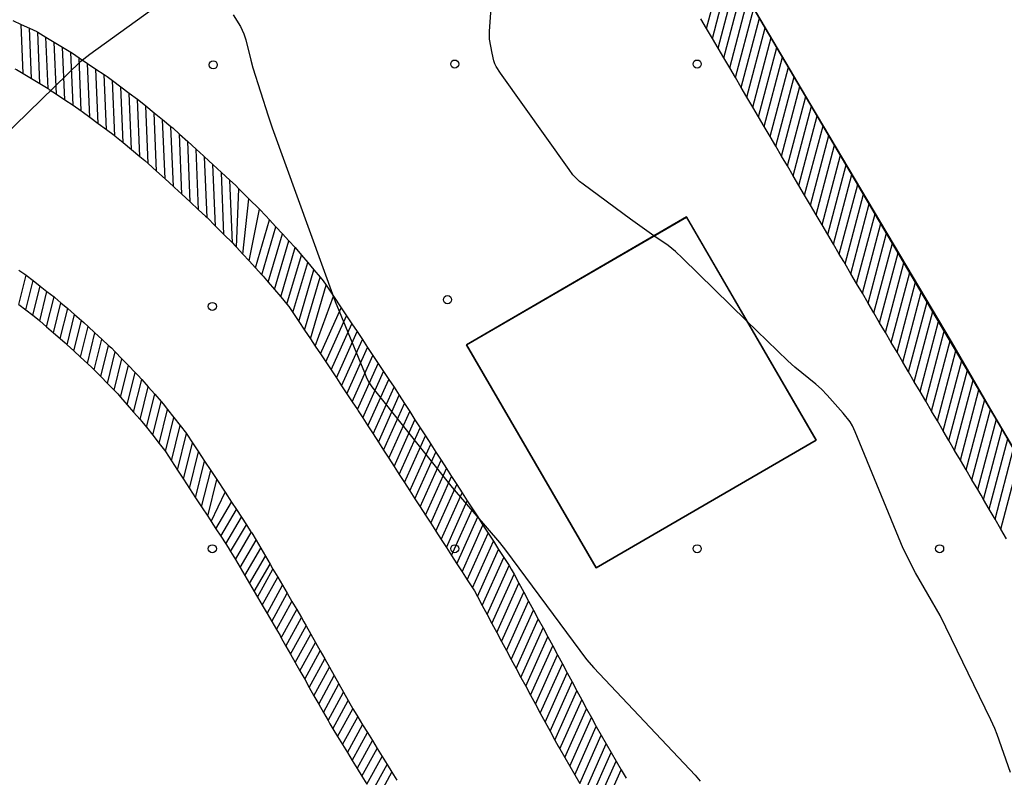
# Model space of a CAD drawing. Extents: x 0 to 85000, y -1 to 75000.
# Tile 23 of 147: x 39624 to 39746, y 61071 to 61164. Entities that reach past the tile are written whole.
import ezdxf

# ---------------------------------------------------------------- set-up
doc = ezdxf.new("R2010")
doc.units = 0
doc.header["$MEASUREMENT"] = 0
doc.header["$PDMODE"] = 33
doc.header["$PDSIZE"] = -3
for name, color, linetype in [('BOS3D_ACTIVE_POLY_CLIP', 227, 'CONTINUOUS'), ('BOS3D_PAVEMENT_MARKINGS_LI', 15, 'CONTINUOUS'), ('CONTOUR_CLIP', 120, 'CONTINUOUS'), ('DTM_INFOTECHBREAKS_CLIP', 4, 'CONTINUOUS'), ('DTM_POINT', 158, 'CONTINUOUS'), ('PARKING_CLIP', 78, 'CONTINUOUS')]:
    doc.layers.add(name, color=color, linetype=linetype)

msp = doc.modelspace()

# ---------------------------------------------------------------- linework, layer by layer
at = {"layer": 'BOS3D_ACTIVE_POLY_CLIP'}
for points, elevation in [([(39677.3, 61330.33), (39743.56, 61218.06), (39750.19, 61221.97), (39808.03, 61123.97), (39815.51, 61111.3), (39805.4, 61105.34), (39794.97, 61099.18), (39821.1, 61054.9), (39835.66, 61030.25), (39822.22, 61022.32), (39805.56, 61012.49), (39709.35, 61175.52), (39710.03, 61175.92), (39708.7, 61178.17), (39708.2, 61177.87), (39633.48, 61304.47), (39644.29, 61310.85)], 33), ([(39722.8, 61112.34), (39695.58, 61096.53), (39679.53, 61124.15), (39706.75, 61139.95)], 31)]:
    msp.add_lwpolyline(points, close=True, dxfattribs=dict(at, elevation=elevation))
at = {"layer": 'BOS3D_PAVEMENT_MARKINGS_LI'}
for p, q in [((39709.25, 61163.28), (39711.51, 61171.85)), ((39709.97, 61162.06), (39712.23, 61170.64)), ((39710.68, 61160.85), (39712.94, 61169.42)), ((39711.4, 61159.64), (39713.66, 61168.21)), ((39712.11, 61158.42), (39714.37, 61167)), ((39712.82, 61157.21), (39715.09, 61165.79)), ((39623.42, 61164.27), (39624.44, 61163.8)), ((39709.25, 61163.28), (39708.54, 61164.49)), ((39713.54, 61156), (39715.8, 61164.58)), ((39624.44, 61163.8), (39625.46, 61163.32)), ((39624.69, 61157.71), (39624.44, 61163.8)), ((39625.71, 61157.09), (39625.46, 61163.32)), ((39626.48, 61162.83), (39627.5, 61162.21)), ((39626.74, 61156.47), (39626.48, 61162.83)), ((39709.97, 61162.06), (39709.25, 61163.28)), ((39714.25, 61154.78), (39716.52, 61163.37)), ((39627.5, 61162.21), (39628.53, 61161.59)), ((39627.77, 61155.85), (39627.5, 61162.21)), ((39628.53, 61161.59), (39629.56, 61160.96)), ((39628.8, 61155.16), (39628.53, 61161.59)), ((39710.68, 61160.85), (39709.97, 61162.06)), ((39714.97, 61153.57), (39717.23, 61162.16)), ((39629.56, 61160.96), (39630.58, 61160.34)), ((39629.83, 61154.47), (39629.56, 61160.96)), ((39630.86, 61153.78), (39630.58, 61160.34)), ((39711.4, 61159.64), (39710.68, 61160.85)), ((39715.68, 61152.35), (39717.95, 61160.95)), ((39631.61, 61159.66), (39632.64, 61158.97)), ((39631.88, 61153.08), (39631.61, 61159.66)), ((39712.11, 61158.42), (39711.4, 61159.64)), ((39716.39, 61151.14), (39718.66, 61159.74)), ((39632.64, 61158.97), (39633.67, 61158.27)), ((39632.92, 61152.32), (39632.64, 61158.97)), ((39633.67, 61158.27), (39634.7, 61157.58)), ((39633.95, 61151.55), (39633.67, 61158.27)), ((39712.82, 61157.21), (39712.11, 61158.42)), ((39717.11, 61149.93), (39719.38, 61158.52)), ((39624.69, 61157.71), (39625.71, 61157.09)), ((39625.71, 61157.09), (39626.74, 61156.47)), ((39634.98, 61150.78), (39634.7, 61157.58)), ((39635.73, 61156.84), (39636.77, 61156.07)), ((39636.02, 61150.01), (39635.73, 61156.84)), ((39713.54, 61156), (39712.82, 61157.21)), ((39717.82, 61148.71), (39720.09, 61157.31)), ((39626.74, 61156.47), (39627.77, 61155.85)), ((39636.77, 61156.07), (39637.8, 61155.3)), ((39637.05, 61149.16), (39636.77, 61156.07)), ((39714.25, 61154.78), (39713.54, 61156)), ((39718.54, 61147.5), (39720.81, 61156.1)), ((39628.8, 61155.16), (39629.83, 61154.47)), ((39629.83, 61154.47), (39630.86, 61153.78)), ((39637.8, 61155.3), (39638.83, 61154.53)), ((39638.09, 61148.3), (39637.8, 61155.3)), ((39639.12, 61147.45), (39638.83, 61154.53)), ((39714.97, 61153.57), (39714.25, 61154.78)), ((39719.25, 61146.29), (39721.52, 61154.89)), ((39630.86, 61153.78), (39631.88, 61153.08)), ((39639.87, 61153.71), (39640.9, 61152.86)), ((39640.16, 61146.57), (39639.87, 61153.71)), ((39715.68, 61152.35), (39714.97, 61153.57)), ((39719.96, 61145.07), (39722.24, 61153.68)), ((39632.92, 61152.32), (39633.95, 61151.55)), ((39640.9, 61152.86), (39641.94, 61152.01)), ((39641.2, 61145.63), (39640.9, 61152.86)), ((39641.94, 61152.01), (39642.97, 61151.16)), ((39642.24, 61144.69), (39641.94, 61152.01)), ((39716.39, 61151.14), (39715.68, 61152.35)), ((39720.68, 61143.86), (39722.95, 61152.47)), ((39633.95, 61151.55), (39634.98, 61150.78)), ((39643.28, 61143.75), (39642.97, 61151.16)), ((39717.11, 61149.93), (39716.39, 61151.14)), ((39721.39, 61142.65), (39723.66, 61151.26)), ((39636.02, 61150.01), (39637.05, 61149.16)), ((39644.01, 61150.23), (39645.05, 61149.29)), ((39644.32, 61142.79), (39644.01, 61150.23)), ((39717.82, 61148.71), (39717.11, 61149.93)), ((39722.11, 61141.43), (39724.38, 61150.05)), ((39637.05, 61149.16), (39638.09, 61148.3)), ((39638.09, 61148.3), (39639.12, 61147.45)), ((39645.05, 61149.29), (39646.09, 61148.35)), ((39645.36, 61141.82), (39645.05, 61149.29)), ((39646.4, 61140.86), (39646.09, 61148.35)), ((39718.54, 61147.5), (39717.82, 61148.71)), ((39722.82, 61140.22), (39725.09, 61148.84)), ((39647.13, 61147.41), (39648.17, 61146.45)), ((39647.44, 61139.88), (39647.13, 61147.41)), ((39719.25, 61146.29), (39718.54, 61147.5)), ((39723.54, 61139), (39725.81, 61147.63)), ((39640.16, 61146.57), (39641.2, 61145.63)), ((39648.17, 61146.45), (39649.21, 61145.48)), ((39648.49, 61138.83), (39648.17, 61146.45)), ((39719.96, 61145.07), (39719.25, 61146.29)), ((39724.25, 61137.79), (39726.52, 61146.41)), ((39641.2, 61145.63), (39642.24, 61144.69)), ((39642.24, 61144.69), (39643.28, 61143.75)), ((39649.21, 61145.48), (39650.25, 61144.52)), ((39649.53, 61137.78), (39649.21, 61145.48)), ((39650.58, 61136.74), (39650.25, 61144.52)), ((39720.68, 61143.86), (39719.96, 61145.07)), ((39724.96, 61136.58), (39727.24, 61145.2)), ((39651.07, 61136.23), (39651.38, 61143.44)), ((39651.38, 61143.44), (39652.61, 61142.21)), ((39721.39, 61142.65), (39720.68, 61143.86)), ((39725.68, 61135.36), (39727.95, 61143.99)), ((39644.32, 61142.79), (39645.36, 61141.82)), ((39651.86, 61135.37), (39652.61, 61142.21)), ((39652.61, 61142.21), (39653.91, 61140.91)), ((39722.11, 61141.43), (39721.39, 61142.65)), ((39726.39, 61134.15), (39728.67, 61142.78)), ((39645.36, 61141.82), (39646.4, 61140.86)), ((39652.65, 61134.51), (39653.91, 61140.91)), ((39722.82, 61140.22), (39722.11, 61141.43)), ((39727.11, 61132.93), (39729.38, 61141.57)), ((39647.44, 61139.88), (39648.49, 61138.83)), ((39653.44, 61133.65), (39655.18, 61139.59)), ((39655.18, 61139.59), (39655.97, 61138.73)), ((39723.54, 61139), (39722.82, 61140.22)), ((39727.82, 61131.72), (39730.1, 61140.36)), ((39648.49, 61138.83), (39649.53, 61137.78)), ((39654.23, 61132.79), (39655.97, 61138.73)), ((39655.97, 61138.73), (39656.76, 61137.87)), ((39724.25, 61137.79), (39723.54, 61139)), ((39728.53, 61130.51), (39730.81, 61139.15)), ((39649.53, 61137.78), (39650.58, 61136.74)), ((39655, 61131.89), (39656.76, 61137.87)), ((39656.76, 61137.87), (39657.55, 61137.01)), ((39724.96, 61136.58), (39724.25, 61137.79)), ((39729.25, 61129.29), (39731.53, 61137.94)), ((39651.07, 61136.23), (39651.86, 61135.37)), ((39655.78, 61130.98), (39657.55, 61137.01)), ((39656.55, 61130.07), (39658.34, 61136.16)), ((39657.55, 61137.01), (39658.34, 61136.16)), ((39658.34, 61136.16), (39659.12, 61135.24)), ((39725.68, 61135.36), (39724.96, 61136.58)), ((39729.96, 61128.08), (39732.24, 61136.73)), ((39651.86, 61135.37), (39652.65, 61134.51)), ((39657.33, 61129.16), (39659.12, 61135.24)), ((39659.12, 61135.24), (39659.89, 61134.33)), ((39730.67, 61126.86), (39732.96, 61135.51)), ((39652.65, 61134.51), (39653.44, 61133.65)), ((39653.44, 61133.65), (39654.23, 61132.79)), ((39658.06, 61128.12), (39659.89, 61134.33)), ((39659.89, 61134.33), (39660.66, 61133.42)), ((39727.11, 61132.93), (39726.39, 61134.15)), ((39731.39, 61125.65), (39733.67, 61134.3)), ((39624.14, 61129.13), (39625.04, 61132.74)), ((39625.04, 61132.74), (39625.9, 61132.08)), ((39658.79, 61127.04), (39660.66, 61133.42)), ((39659.51, 61125.95), (39661.44, 61132.51)), ((39660.66, 61133.42), (39661.44, 61132.51)), ((39727.82, 61131.72), (39727.11, 61132.93)), ((39732.1, 61124.43), (39734.39, 61133.09)), ((39625, 61128.46), (39625.9, 61132.08)), ((39625.87, 61127.79), (39626.77, 61131.41)), ((39625.9, 61132.08), (39626.77, 61131.41)), ((39626.77, 61131.41), (39627.63, 61130.74)), ((39655, 61131.89), (39655.78, 61130.98)), ((39660.23, 61124.86), (39662.19, 61131.51)), ((39662.19, 61131.51), (39663.1, 61130.14)), ((39728.53, 61130.51), (39727.82, 61131.72)), ((39732.82, 61123.22), (39735.1, 61131.88)), ((39626.73, 61127.1), (39627.63, 61130.74)), ((39627.58, 61126.37), (39628.5, 61130.08)), ((39627.63, 61130.74), (39628.5, 61130.08)), ((39655.78, 61130.98), (39656.55, 61130.07)), ((39656.55, 61130.07), (39657.33, 61129.16)), ((39660.82, 61123.98), (39663.1, 61130.14)), ((39663.1, 61130.14), (39664.04, 61128.72)), ((39729.25, 61129.29), (39728.53, 61130.51)), ((39733.53, 61122), (39735.82, 61130.67)), ((39624.14, 61129.13), (39625, 61128.46)), ((39628.42, 61125.63), (39629.35, 61129.35)), ((39629.27, 61124.9), (39630.19, 61128.61)), ((39629.35, 61129.35), (39630.19, 61128.61)), ((39630.19, 61128.61), (39631.04, 61127.88)), ((39661.47, 61123), (39664.04, 61128.72)), ((39664.04, 61128.72), (39664.69, 61127.74)), ((39729.96, 61128.08), (39729.25, 61129.29)), ((39734.24, 61120.79), (39736.53, 61129.46)), ((39625, 61128.46), (39625.87, 61127.79)), ((39630.12, 61124.15), (39631.04, 61127.88)), ((39631.04, 61127.88), (39631.89, 61127.14)), ((39658.06, 61128.12), (39658.79, 61127.04)), ((39662.13, 61122.01), (39664.69, 61127.74)), ((39664.69, 61127.74), (39665.35, 61126.75)), ((39730.67, 61126.86), (39729.96, 61128.08)), ((39734.96, 61119.57), (39737.25, 61128.25)), ((39626.73, 61127.1), (39627.58, 61126.37)), ((39627.58, 61126.37), (39628.42, 61125.63)), ((39630.95, 61123.38), (39631.89, 61127.14)), ((39631.79, 61122.6), (39632.73, 61126.38)), ((39632.73, 61126.38), (39633.57, 61125.61)), ((39658.79, 61127.04), (39659.51, 61125.95)), ((39662.78, 61121.03), (39665.35, 61126.75)), ((39665.35, 61126.75), (39666, 61125.77)), ((39731.39, 61125.65), (39730.67, 61126.86)), ((39735.67, 61118.36), (39737.96, 61127.04)), ((39628.42, 61125.63), (39629.27, 61124.9)), ((39632.63, 61121.83), (39633.57, 61125.61)), ((39633.57, 61125.61), (39634.41, 61124.83)), ((39659.51, 61125.95), (39660.23, 61124.86)), ((39663.44, 61120.04), (39666, 61125.77)), ((39666, 61125.77), (39666.66, 61124.79)), ((39732.1, 61124.43), (39731.39, 61125.65)), ((39736.38, 61117.14), (39738.67, 61125.83)), ((39630.12, 61124.15), (39630.95, 61123.38)), ((39633.46, 61121.04), (39634.41, 61124.83)), ((39634.29, 61120.2), (39635.25, 61124.06)), ((39634.41, 61124.83), (39635.25, 61124.06)), ((39660.23, 61124.86), (39660.82, 61123.98)), ((39660.82, 61123.98), (39661.47, 61123)), ((39664.09, 61119.06), (39666.66, 61124.79)), ((39664.75, 61118.08), (39667.31, 61123.8)), ((39666.66, 61124.79), (39667.31, 61123.8)), ((39667.31, 61123.8), (39667.97, 61122.82)), ((39732.82, 61123.22), (39732.1, 61124.43)), ((39737.1, 61115.93), (39739.39, 61124.61)), ((39630.95, 61123.38), (39631.79, 61122.6)), ((39631.79, 61122.6), (39632.63, 61121.83)), ((39635.11, 61119.35), (39636.08, 61123.25)), ((39636.08, 61123.25), (39636.9, 61122.41)), ((39661.47, 61123), (39662.13, 61122.01)), ((39665.4, 61117.09), (39667.97, 61122.82)), ((39667.97, 61122.82), (39668.62, 61121.83)), ((39733.53, 61122), (39732.82, 61123.22)), ((39737.81, 61114.71), (39740.1, 61123.4)), ((39635.93, 61118.51), (39636.9, 61122.41)), ((39636.74, 61117.64), (39637.72, 61121.57)), ((39636.9, 61122.41), (39637.72, 61121.57)), ((39637.72, 61121.57), (39638.54, 61120.72)), ((39662.13, 61122.01), (39662.78, 61121.03)), ((39666.06, 61116.11), (39668.62, 61121.83)), ((39668.62, 61121.83), (39669.28, 61120.85)), ((39734.24, 61120.79), (39733.53, 61122)), ((39738.53, 61113.5), (39740.82, 61122.19)), ((39633.46, 61121.04), (39634.29, 61120.2)), ((39634.29, 61120.2), (39635.11, 61119.35)), ((39637.55, 61116.72), (39638.54, 61120.72)), ((39662.78, 61121.03), (39663.44, 61120.04)), ((39666.71, 61115.11), (39669.28, 61120.85)), ((39669.28, 61120.85), (39669.93, 61119.86)), ((39734.96, 61119.57), (39734.24, 61120.79)), ((39739.24, 61112.28), (39741.53, 61120.98)), ((39635.11, 61119.35), (39635.93, 61118.51)), ((39638.35, 61115.81), (39639.35, 61119.84)), ((39639.15, 61114.89), (39640.15, 61118.93)), ((39639.35, 61119.84), (39640.15, 61118.93)), ((39640.15, 61118.93), (39640.96, 61118.01)), ((39663.44, 61120.04), (39664.09, 61119.06)), ((39664.09, 61119.06), (39664.75, 61118.08)), ((39667.35, 61114.1), (39669.93, 61119.86)), ((39668, 61113.1), (39670.59, 61118.88)), ((39669.93, 61119.86), (39670.59, 61118.88)), ((39670.59, 61118.88), (39671.23, 61117.88)), ((39735.67, 61118.36), (39734.96, 61119.57)), ((39739.95, 61111.07), (39742.25, 61119.77)), ((39636.74, 61117.64), (39637.55, 61116.72)), ((39639.94, 61113.92), (39640.96, 61118.01)), ((39640.96, 61118.01), (39641.76, 61117.1)), ((39664.75, 61118.08), (39665.4, 61117.09)), ((39668.65, 61112.1), (39671.23, 61117.88)), ((39671.23, 61117.88), (39671.88, 61116.87)), ((39736.38, 61117.14), (39735.67, 61118.36)), ((39740.67, 61109.85), (39742.96, 61118.56)), ((39637.55, 61116.72), (39638.35, 61115.81)), ((39640.72, 61112.93), (39641.76, 61117.1)), ((39665.4, 61117.09), (39666.06, 61116.11)), ((39669.29, 61111.09), (39671.88, 61116.87)), ((39671.88, 61116.87), (39672.53, 61115.87)), ((39737.1, 61115.93), (39736.38, 61117.14)), ((39741.38, 61108.64), (39743.68, 61117.35)), ((39638.35, 61115.81), (39639.15, 61114.89)), ((39641.51, 61111.93), (39642.55, 61116.12)), ((39642.55, 61116.12), (39643.33, 61115.13)), ((39669.94, 61110.09), (39672.53, 61115.87)), ((39672.53, 61115.87), (39673.17, 61114.86)), ((39737.81, 61114.71), (39737.1, 61115.93)), ((39742.09, 61107.42), (39744.39, 61116.14)), ((39642.29, 61110.92), (39643.33, 61115.13)), ((39643.03, 61109.78), (39644.12, 61114.14)), ((39643.33, 61115.13), (39644.12, 61114.14)), ((39644.12, 61114.14), (39644.9, 61113.14)), ((39666.71, 61115.11), (39667.35, 61114.1)), ((39667.35, 61114.1), (39668, 61113.1)), ((39670.58, 61109.09), (39673.17, 61114.86)), ((39673.17, 61114.86), (39673.82, 61113.86)), ((39738.53, 61113.5), (39737.81, 61114.71)), ((39742.81, 61106.21), (39745.11, 61114.93)), ((39639.94, 61113.92), (39640.72, 61112.93)), ((39640.72, 61112.93), (39641.51, 61111.93)), ((39643.78, 61108.63), (39644.9, 61113.14)), ((39668, 61113.1), (39668.65, 61112.1)), ((39671.23, 61108.08), (39673.82, 61113.86)), ((39671.88, 61107.08), (39674.46, 61112.86)), ((39673.82, 61113.86), (39674.46, 61112.86)), ((39674.46, 61112.86), (39675.11, 61111.85)), ((39739.24, 61112.28), (39738.53, 61113.5)), ((39743.52, 61104.99), (39745.82, 61113.72)), ((39644.53, 61107.49), (39645.65, 61112.01)), ((39645.65, 61112.01), (39646.4, 61110.87)), ((39668.65, 61112.1), (39669.29, 61111.09)), ((39672.52, 61106.07), (39675.11, 61111.85)), ((39675.11, 61111.85), (39675.76, 61110.85)), ((39739.95, 61111.07), (39739.24, 61112.28)), ((39744.23, 61103.77), (39746.54, 61112.5)), ((39642.29, 61110.92), (39643.03, 61109.78)), ((39645.27, 61106.35), (39646.4, 61110.87)), ((39646.4, 61110.87), (39647.14, 61109.73)), ((39669.29, 61111.09), (39669.94, 61110.09)), ((39673.17, 61105.07), (39675.76, 61110.85)), ((39675.76, 61110.85), (39676.4, 61109.85)), ((39740.67, 61109.85), (39739.95, 61111.07)), ((39744.95, 61102.55), (39747.25, 61111.29)), ((39643.03, 61109.78), (39643.78, 61108.63)), ((39646.02, 61105.21), (39647.14, 61109.73)), ((39647.14, 61109.73), (39647.89, 61108.59)), ((39669.94, 61110.09), (39670.58, 61109.09)), ((39673.82, 61104.07), (39676.4, 61109.85)), ((39676.4, 61109.85), (39677.05, 61108.84)), ((39741.38, 61108.64), (39740.67, 61109.85)), ((39745.66, 61101.33), (39747.97, 61110.08)), ((39643.78, 61108.63), (39644.53, 61107.49)), ((39646.77, 61104.07), (39647.89, 61108.59)), ((39647.89, 61108.59), (39648.64, 61107.45)), ((39670.58, 61109.09), (39671.23, 61108.08)), ((39671.23, 61108.08), (39671.88, 61107.08)), ((39674.46, 61103.06), (39677.05, 61108.84)), ((39677.05, 61108.84), (39677.7, 61107.84)), ((39742.09, 61107.42), (39741.38, 61108.64)), ((39644.53, 61107.49), (39645.27, 61106.35)), ((39647.52, 61102.93), (39648.64, 61107.45)), ((39648.64, 61107.45), (39649.67, 61105.88)), ((39671.88, 61107.08), (39672.52, 61106.07)), ((39675.11, 61102.06), (39677.7, 61107.84)), ((39675.76, 61101.06), (39678.34, 61106.84)), ((39677.7, 61107.84), (39678.34, 61106.84)), ((39678.34, 61106.84), (39678.99, 61105.83)), ((39742.81, 61106.21), (39742.09, 61107.42)), ((39645.27, 61106.35), (39646.02, 61105.21)), ((39647.95, 61102.27), (39649.67, 61105.88)), ((39649.67, 61105.88), (39650.46, 61104.66)), ((39672.52, 61106.07), (39673.17, 61105.07)), ((39676.4, 61100.05), (39678.99, 61105.83)), ((39678.99, 61105.83), (39679.64, 61104.83)), ((39646.02, 61105.21), (39646.77, 61104.07)), ((39648.54, 61101.36), (39650.46, 61104.66)), ((39650.46, 61104.66), (39651.07, 61103.73)), ((39673.17, 61105.07), (39673.82, 61104.07)), ((39677.05, 61099.05), (39679.64, 61104.83)), ((39679.64, 61104.83), (39680.28, 61103.83)), ((39744.23, 61103.77), (39743.52, 61104.99)), ((39646.77, 61104.07), (39647.52, 61102.93)), ((39649.15, 61100.43), (39651.07, 61103.73)), ((39651.07, 61103.73), (39651.69, 61102.79)), ((39673.82, 61104.07), (39674.46, 61103.06)), ((39674.46, 61103.06), (39675.11, 61102.06)), ((39677.69, 61098.05), (39680.28, 61103.83)), ((39680.28, 61103.83), (39680.93, 61102.82)), ((39744.95, 61102.55), (39744.23, 61103.77)), ((39647.52, 61102.93), (39647.95, 61102.27)), ((39647.95, 61102.27), (39648.54, 61101.36)), ((39649.77, 61099.49), (39651.69, 61102.79)), ((39650.36, 61098.53), (39652.3, 61101.86)), ((39651.69, 61102.79), (39652.3, 61101.86)), ((39652.3, 61101.86), (39652.91, 61100.92)), ((39675.11, 61102.06), (39675.76, 61101.06)), ((39678.34, 61097.04), (39680.93, 61102.82)), ((39678.99, 61096.04), (39681.57, 61101.82)), ((39680.93, 61102.82), (39681.57, 61101.82)), ((39681.57, 61101.82), (39682.22, 61100.81)), ((39745.66, 61101.33), (39744.95, 61102.55)), ((39648.54, 61101.36), (39649.15, 61100.43)), ((39650.94, 61097.54), (39652.91, 61100.92)), ((39675.76, 61101.06), (39676.4, 61100.05)), ((39679.63, 61095.04), (39682.22, 61100.81)), ((39682.22, 61100.81), (39682.87, 61099.81)), ((39746.37, 61100.11), (39745.66, 61101.33)), ((39649.15, 61100.43), (39649.77, 61099.49)), ((39651.53, 61096.55), (39653.5, 61099.94)), ((39653.5, 61099.94), (39654.08, 61098.95)), ((39676.4, 61100.05), (39677.05, 61099.05)), ((39680.28, 61094.03), (39682.87, 61099.81)), ((39682.87, 61099.81), (39683.51, 61098.81)), ((39650.36, 61098.53), (39650.94, 61097.54)), ((39652.11, 61095.57), (39654.08, 61098.95)), ((39654.08, 61098.95), (39654.66, 61097.96)), ((39677.05, 61099.05), (39677.69, 61098.05)), ((39680.9, 61092.96), (39683.51, 61098.81)), ((39683.51, 61098.81), (39684.16, 61097.8)), ((39650.94, 61097.54), (39651.53, 61096.55)), ((39652.69, 61094.58), (39654.66, 61097.96)), ((39653.26, 61093.61), (39655.23, 61096.98)), ((39654.66, 61097.96), (39655.23, 61096.98)), ((39655.23, 61096.98), (39655.59, 61096.38)), ((39677.69, 61098.05), (39678.34, 61097.04)), ((39678.34, 61097.04), (39678.99, 61096.04)), ((39681.49, 61091.85), (39684.16, 61097.8)), ((39684.16, 61097.8), (39684.81, 61096.8)), ((39651.53, 61096.55), (39652.11, 61095.57)), ((39653.68, 61092.9), (39655.59, 61096.38)), ((39655.59, 61096.38), (39656.18, 61095.38)), ((39678.99, 61096.04), (39679.63, 61095.04)), ((39682.09, 61090.74), (39684.81, 61096.8)), ((39682.69, 61089.63), (39685.43, 61095.74)), ((39685.43, 61095.74), (39686.02, 61094.63)), ((39652.11, 61095.57), (39652.69, 61094.58)), ((39652.69, 61094.58), (39653.26, 61093.61)), ((39654.27, 61091.89), (39656.18, 61095.38)), ((39656.18, 61095.38), (39656.77, 61094.37)), ((39679.63, 61095.04), (39680.28, 61094.03)), ((39683.29, 61088.52), (39686.02, 61094.63)), ((39686.02, 61094.63), (39686.62, 61093.52)), ((39653.26, 61093.61), (39653.68, 61092.9)), ((39654.86, 61090.89), (39656.77, 61094.37)), ((39655.45, 61089.88), (39657.36, 61093.37)), ((39656.77, 61094.37), (39657.36, 61093.37)), ((39657.36, 61093.37), (39657.95, 61092.37)), ((39683.89, 61087.41), (39686.62, 61093.52)), ((39686.62, 61093.52), (39687.22, 61092.41)), ((39653.68, 61092.9), (39654.27, 61091.89)), ((39656.04, 61088.88), (39657.95, 61092.37)), ((39657.95, 61092.37), (39658.54, 61091.36)), ((39680.9, 61092.96), (39681.49, 61091.85)), ((39684.49, 61086.3), (39687.22, 61092.41)), ((39687.22, 61092.41), (39687.82, 61091.3)), ((39654.27, 61091.89), (39654.86, 61090.89)), ((39654.86, 61090.89), (39655.45, 61089.88)), ((39656.63, 61087.87), (39658.54, 61091.36)), ((39658.54, 61091.36), (39659.13, 61090.36)), ((39681.49, 61091.85), (39682.09, 61090.74)), ((39685.09, 61085.19), (39687.82, 61091.3)), ((39687.82, 61091.3), (39688.42, 61090.19)), ((39655.45, 61089.88), (39656.04, 61088.88)), ((39657.2, 61086.84), (39659.13, 61090.36)), ((39682.09, 61090.74), (39682.69, 61089.63)), ((39682.69, 61089.63), (39683.29, 61088.52)), ((39685.69, 61084.08), (39688.42, 61090.19)), ((39688.42, 61090.19), (39689.02, 61089.08)), ((39657.78, 61085.82), (39659.71, 61089.34)), ((39659.71, 61089.34), (39660.29, 61088.32)), ((39683.29, 61088.52), (39683.89, 61087.41)), ((39686.28, 61082.97), (39689.02, 61089.08)), ((39689.02, 61089.08), (39689.62, 61087.97)), ((39656.63, 61087.87), (39657.2, 61086.84)), ((39658.36, 61084.79), (39660.29, 61088.32)), ((39658.94, 61083.76), (39660.87, 61087.29)), ((39660.29, 61088.32), (39660.87, 61087.29)), ((39660.87, 61087.29), (39661.45, 61086.26)), ((39683.89, 61087.41), (39684.49, 61086.3)), ((39686.88, 61081.86), (39689.62, 61087.97)), ((39689.62, 61087.97), (39690.22, 61086.86)), ((39657.2, 61086.84), (39657.78, 61085.82)), ((39659.52, 61082.74), (39661.45, 61086.26)), ((39661.45, 61086.26), (39662.02, 61085.24)), ((39684.49, 61086.3), (39685.09, 61085.19)), ((39687.48, 61080.75), (39690.22, 61086.86)), ((39690.22, 61086.86), (39690.81, 61085.75)), ((39657.78, 61085.82), (39658.36, 61084.79)), ((39658.36, 61084.79), (39658.94, 61083.76)), ((39660.09, 61081.71), (39662.02, 61085.24)), ((39662.02, 61085.24), (39662.6, 61084.21)), ((39685.09, 61085.19), (39685.69, 61084.08)), ((39688.08, 61079.64), (39690.81, 61085.75)), ((39690.81, 61085.75), (39691.41, 61084.64)), ((39658.94, 61083.76), (39659.52, 61082.74)), ((39660.67, 61080.69), (39662.6, 61084.21)), ((39662.6, 61084.21), (39663.18, 61083.18)), ((39685.69, 61084.08), (39686.28, 61082.97)), ((39688.68, 61078.53), (39691.41, 61084.64)), ((39689.28, 61077.42), (39692.01, 61083.53)), ((39691.41, 61084.64), (39692.01, 61083.53)), ((39692.01, 61083.53), (39692.61, 61082.42)), ((39659.52, 61082.74), (39660.09, 61081.71)), ((39661.25, 61079.66), (39663.18, 61083.18)), ((39663.18, 61083.18), (39663.76, 61082.16)), ((39686.28, 61082.97), (39686.88, 61081.86)), ((39689.88, 61076.31), (39692.61, 61082.42)), ((39692.61, 61082.42), (39693.21, 61081.31)), ((39660.09, 61081.71), (39660.67, 61080.69)), ((39661.83, 61078.63), (39663.76, 61082.16)), ((39662.41, 61077.61), (39664.34, 61081.13)), ((39663.76, 61082.16), (39664.34, 61081.13)), ((39664.34, 61081.13), (39664.91, 61080.11)), ((39686.88, 61081.86), (39687.48, 61080.75)), ((39690.48, 61075.2), (39693.21, 61081.31)), ((39693.21, 61081.31), (39693.81, 61080.2)), ((39660.67, 61080.69), (39661.25, 61079.66)), ((39663, 61076.61), (39664.91, 61080.11)), ((39664.91, 61080.11), (39665.49, 61079.08)), ((39687.48, 61080.75), (39688.08, 61079.64)), ((39691.08, 61074.11), (39693.81, 61080.2)), ((39693.81, 61080.2), (39694.41, 61079.09)), ((39661.25, 61079.66), (39661.83, 61078.63)), ((39663.6, 61075.63), (39665.49, 61079.08)), ((39688.08, 61079.64), (39688.68, 61078.53)), ((39691.7, 61073.04), (39694.41, 61079.09)), ((39694.41, 61079.09), (39695.01, 61077.98)), ((39661.83, 61078.63), (39662.41, 61077.61)), ((39664.2, 61074.64), (39666.09, 61078.09)), ((39666.09, 61078.09), (39666.69, 61077.11)), ((39688.68, 61078.53), (39689.28, 61077.42)), ((39692.32, 61071.97), (39695.01, 61077.98)), ((39663, 61076.61), (39663.6, 61075.63)), ((39664.81, 61073.66), (39666.69, 61077.11)), ((39666.69, 61077.11), (39667.3, 61076.13)), ((39689.28, 61077.42), (39689.88, 61076.31)), ((39689.88, 61076.31), (39690.48, 61075.2)), ((39692.93, 61070.9), (39695.61, 61076.88)), ((39695.61, 61076.88), (39696.22, 61075.81)), ((39663.6, 61075.63), (39664.2, 61074.64)), ((39665.41, 61072.68), (39667.3, 61076.13)), ((39666.01, 61071.7), (39667.9, 61075.15)), ((39667.3, 61076.13), (39667.9, 61075.15)), ((39667.9, 61075.15), (39668.5, 61074.17)), ((39693.55, 61069.84), (39696.22, 61075.81)), ((39696.22, 61075.81), (39696.84, 61074.74)), ((39664.2, 61074.64), (39664.81, 61073.66)), ((39666.61, 61070.72), (39668.5, 61074.17)), ((39668.5, 61074.17), (39669.1, 61073.18)), ((39691.08, 61074.11), (39691.7, 61073.04)), ((39694.17, 61068.77), (39696.84, 61074.74)), ((39696.84, 61074.74), (39697.46, 61073.67)), ((39664.81, 61073.66), (39665.41, 61072.68)), ((39665.41, 61072.68), (39666.01, 61071.7)), ((39667.22, 61069.74), (39669.1, 61073.18)), ((39669.1, 61073.18), (39669.71, 61072.2)), ((39691.7, 61073.04), (39692.32, 61071.97)), ((39694.79, 61067.7), (39697.46, 61073.67)), ((39695.4, 61066.63), (39698.08, 61072.6)), ((39697.46, 61073.67), (39698.08, 61072.6)), ((39698.08, 61072.6), (39698.69, 61071.54)), ((39666.01, 61071.7), (39666.61, 61070.72)), ((39667.82, 61068.76), (39669.71, 61072.2)), ((39669.71, 61072.2), (39670.31, 61071.22)), ((39692.32, 61071.97), (39692.93, 61070.9)), ((39696.02, 61065.56), (39698.69, 61071.54)), ((39698.69, 61071.54), (39699.31, 61070.47)), ((39666.61, 61070.72), (39667.22, 61069.74)), ((39668.42, 61067.78), (39670.31, 61071.22)), ((39670.31, 61071.22), (39670.91, 61070.24)), ((39692.93, 61070.9), (39693.55, 61069.84))]:
    msp.add_line(p, q, dxfattribs=at)
for points in [[(39625.46, 61163.32), (39626.37, 61162.9), (39626.48, 61162.83)], [(39630.58, 61160.34), (39630.78, 61160.22), (39631.61, 61159.66)], [(39623.66, 61158.31), (39623.87, 61158.21), (39624.69, 61157.71)], [(39634.7, 61157.58), (39635.06, 61157.34), (39635.73, 61156.84)], [(39627.77, 61155.85), (39627.92, 61155.75), (39628.8, 61155.16)], [(39638.83, 61154.53), (39639.2, 61154.26), (39639.87, 61153.71)], [(39631.88, 61153.08), (39631.99, 61153.01), (39632.92, 61152.32)], [(39634.98, 61150.78), (39635.93, 61150.08), (39636.02, 61150.01)], [(39642.97, 61151.16), (39643.19, 61150.98), (39644.01, 61150.23)], [(39646.09, 61148.35), (39647.01, 61147.52), (39647.13, 61147.41)], [(39639.12, 61147.45), (39639.72, 61146.96), (39640.16, 61146.57)], [(39650.25, 61144.52), (39650.94, 61143.88), (39651.38, 61143.44)], [(39643.28, 61143.75), (39643.43, 61143.61), (39644.32, 61142.79)], [(39646.4, 61140.86), (39647.26, 61140.06), (39647.44, 61139.88)], [(39653.91, 61140.91), (39654.72, 61140.09), (39655.18, 61139.59)], [(39650.58, 61136.74), (39650.89, 61136.42), (39651.07, 61136.23)], [(39726.39, 61134.15), (39726.22, 61134.44), (39725.68, 61135.36)], [(39624.16, 61133.36), (39624.87, 61132.87), (39625.04, 61132.74)], [(39654.23, 61132.79), (39654.37, 61132.63), (39655, 61131.89)], [(39661.44, 61132.51), (39661.81, 61132.07), (39662.19, 61131.51)], [(39628.5, 61130.08), (39628.62, 61129.98), (39629.35, 61129.35)], [(39657.33, 61129.16), (39657.57, 61128.87), (39658.06, 61128.12)], [(39625.87, 61127.79), (39626.46, 61127.34), (39626.73, 61127.1)], [(39631.89, 61127.14), (39632.17, 61126.9), (39632.73, 61126.38)], [(39629.27, 61124.9), (39629.89, 61124.36), (39630.12, 61124.15)], [(39635.25, 61124.06), (39635.6, 61123.74), (39636.08, 61123.25)], [(39632.63, 61121.83), (39633.22, 61121.29), (39633.46, 61121.04)], [(39638.54, 61120.72), (39638.89, 61120.37), (39639.35, 61119.84)], [(39635.93, 61118.51), (39636.38, 61118.05), (39636.74, 61117.64)], [(39641.76, 61117.1), (39641.99, 61116.83), (39642.55, 61116.12)], [(39666.06, 61116.11), (39666.15, 61115.97), (39666.71, 61115.11)], [(39639.15, 61114.89), (39639.37, 61114.65), (39639.94, 61113.92)], [(39644.9, 61113.14), (39644.94, 61113.09), (39645.65, 61112.01)], [(39641.51, 61111.93), (39642.17, 61111.09), (39642.29, 61110.92)], [(39743.52, 61104.99), (39743.22, 61105.51), (39742.81, 61106.21)], [(39652.91, 61100.92), (39652.96, 61100.84), (39653.5, 61099.94)], [(39649.77, 61099.49), (39650.06, 61099.04), (39650.36, 61098.53)], [(39684.81, 61096.8), (39685.09, 61096.36), (39685.43, 61095.74)], [(39680.28, 61094.03), (39680.52, 61093.66), (39680.9, 61092.96)], [(39659.13, 61090.36), (39659.43, 61089.84), (39659.71, 61089.34)], [(39656.04, 61088.88), (39656.47, 61088.14), (39656.63, 61087.87)], [(39665.49, 61079.08), (39665.58, 61078.93), (39666.09, 61078.09)], [(39662.41, 61077.61), (39662.64, 61077.2), (39663, 61076.61)], [(39695.01, 61077.98), (39695.52, 61077.04), (39695.61, 61076.88)], [(39690.48, 61075.2), (39690.88, 61074.45), (39691.08, 61074.11)]]:
    msp.add_lwpolyline(points, dxfattribs=at)
at = {"layer": 'CONTOUR_CLIP'}
for points, elevation in [([(39702.74, 61137.63), (39699.83, 61139.67), (39694, 61144), (39693.54, 61144.36), (39693.11, 61144.75), (39692.72, 61145.19), (39692.25, 61145.83), (39683.77, 61157.76), (39683.23, 61158.58), (39683.06, 61158.92), (39682.93, 61159.29), (39682.71, 61160.23), (39682.41, 61161.97), (39682.38, 61162.36), (39682.38, 61162.95), (39684.02, 61185.8)], 11), ([(39618.76, 61146.54), (39631.83, 61159.25), (39632.92, 61160.1), (39642.37, 61166.97)], 10), ([(39650.66, 61165), (39651.57, 61163.52), (39652, 61162.65), (39652.24, 61161.9), (39652.84, 61159.39), (39653.09, 61158.44), (39655, 61152.48), (39655.51, 61150.99), (39663.3, 61129.51), (39666.92, 61120.69), (39667.23, 61119.96), (39667.5, 61119.43), (39667.83, 61118.94), (39668.32, 61118.31), (39677.75, 61106.46), (39683.61, 61099.65), (39684.37, 61098.72), (39693.55, 61086.29), (39694.39, 61085.19), (39695.32, 61084.16), (39707.83, 61070.84), (39708.47, 61070.1)], 10), ([(39714.21, 61127.12), (39706.28, 61134.88), (39705.41, 61135.69), (39704.48, 61136.41), (39702.74, 61137.63)], 11), ([(39746.88, 61071.19), (39745.2, 61075.9), (39744.91, 61076.62), (39744.41, 61077.7), (39738.17, 61090.62), (39735.11, 61095.91), (39733.58, 61098.9), (39727.64, 61113.38), (39727.32, 61114.1), (39727.02, 61114.61), (39726.15, 61115.68), (39724.18, 61117.92), (39723.49, 61118.64), (39722.76, 61119.27), (39720.19, 61121.35), (39719.31, 61122.13), (39714.21, 61127.12)], 11)]:
    msp.add_lwpolyline(points, dxfattribs=dict(at, elevation=elevation))
at = {"layer": 'DTM_INFOTECHBREAKS_CLIP'}
msp.add_polyline3d([(39646.57, 61306.86, 11.09), (39634.65, 61298.88, 11.39), (39651.85, 61269.14, 11.42), (39681.62, 61218.9, 11.48), (39714.87, 61166.1, 11.74), (39739.5, 61124.53, 11.29), (39768.28, 61074.79, 11.78), (39793.32, 61034.11, 11.87), (39814.36, 61000.63, 11.27)], dxfattribs=at)
at = {"layer": 'DTM_POINT'}
for p in [(39648.2, 61158.79, 9.86), (39678.09, 61158.89, 10.89), (39708.09, 61158.89, 11.65), (39677.19, 61129.72, 10.44), (39648.09, 61128.89, 9.41), (39648.09, 61098.89, 9.34), (39678.09, 61098.89, 9.85), (39708.09, 61098.89, 10.47), (39738.09, 61098.89, 11.11)]:
    msp.add_point(p, dxfattribs=at)
at = {"layer": 'PARKING_CLIP'}
msp.add_lwpolyline([(39709.35, 61175.52), (39805.56, 61012.49), (39822.22, 61022.32), (39832.04, 61005.31), (39828.22, 61002.33), (39824.27, 60999.51)], dxfattribs=at)
msp.add_lwpolyline([(39679.53, 61124.15), (39695.58, 61096.53), (39722.8, 61112.34), (39706.75, 61139.96)], close=True, dxfattribs=at)

doc.saveas('drawing.dxf')
